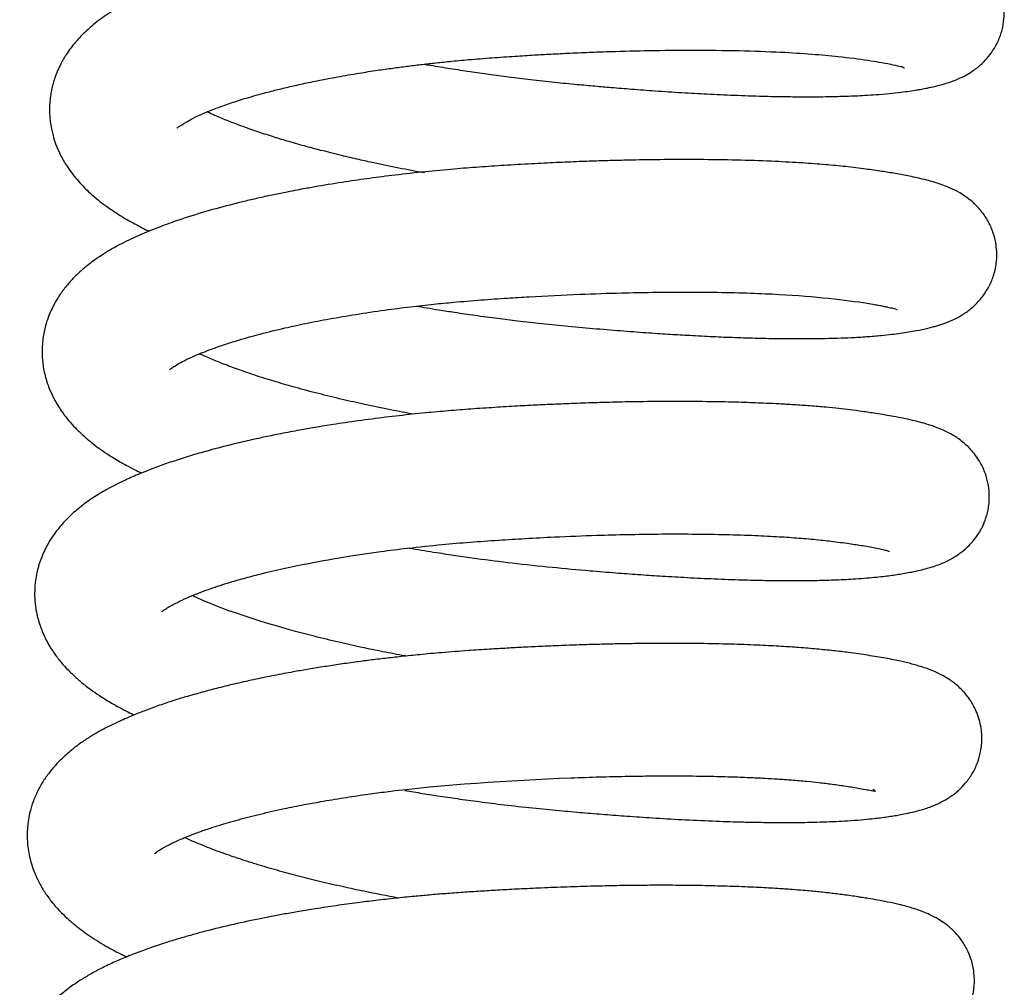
# Model space of a CAD drawing. Header units: inches. Extents: x 53216 to 117387, y -66787 to -22834.
# Tile 115 of 256: x 60648.11 to 60650.7, y -30123.25 to -30120.7. Entities that reach past the tile are written whole.
import ezdxf

# ---------------------------------------------------------------- set-up
doc = ezdxf.new("R2010")
doc.units = ezdxf.units.IN
doc.header["$MEASUREMENT"] = 0
doc.layers.add('FAKRO LOFT LADDERS', color=7, linetype='Continuous')

msp = doc.modelspace()

# ---------------------------------------------------------------- linework, layer by layer
at = {"layer": 'FAKRO LOFT LADDERS', "color": 7, "linetype": 'Continuous'}
for points, knots in [([(60649.176, -30120.8184), (60649.1813, -30120.8193), (60649.2042, -30120.8233), (60649.2444, -30120.8298), (60649.2958, -30120.8377), (60649.3468, -30120.845), (60649.3999, -30120.852), (60649.4578, -30120.8591), (60649.518, -30120.8657), (60649.5745, -30120.8712), (60649.6239, -30120.8757), (60649.6718, -30120.8799), (60649.7244, -30120.8841), (60649.7866, -30120.8887), (60649.8528, -30120.8931), (60649.9221, -30120.897), (60649.9937, -30120.9002), (60650.0607, -30120.9025), (60650.1199, -30120.9037), (60650.1668, -30120.9041), (60650.2059, -30120.9041), (60650.237, -30120.9037), (60650.2627, -30120.9031), (60650.2862, -30120.9025), (60650.3098, -30120.9015), (60650.336, -30120.9003), (60650.3663, -30120.8983), (60650.398, -30120.8957), (60650.4275, -30120.8925), (60650.451, -30120.8893), (60650.4687, -30120.8865), (60650.4839, -30120.8839), (60650.5, -30120.8808), (60650.5191, -30120.8767), (60650.5381, -30120.8718), (60650.5552, -30120.8665), (60650.57, -30120.8612), (60650.5842, -30120.8553), (60650.5994, -30120.8478), (60650.6138, -30120.8393), (60650.6279, -30120.8291), (60650.6396, -30120.8194), (60650.6531, -30120.8061), (60650.6691, -30120.7868), (60650.6854, -30120.7582), (60650.6953, -30120.7298), (60650.7006, -30120.6996), (60650.7009, -30120.67), (60650.696, -30120.6387), (60650.6851, -30120.6077), (60650.6714, -30120.584), (60650.6605, -30120.5693), (60650.6514, -30120.5588), (60650.6435, -30120.5508), (60650.6338, -30120.5421), (60650.6226, -30120.5332), (60650.61, -30120.5246), (60650.597, -30120.5171), (60650.5849, -30120.5111), (60650.5706, -30120.5047), (60650.5544, -30120.4986), (60650.5362, -30120.4927), (60650.5122, -30120.4859), (60650.4821, -30120.4789), (60650.4457, -30120.4719), (60650.4127, -30120.4663), (60650.3828, -30120.4617), (60650.3552, -30120.4579), (60650.3237, -30120.4539), (60650.2838, -30120.4496), (60650.239, -30120.4456), (60650.195, -30120.4424), (60650.1535, -30120.4399), (60650.112, -30120.4379), (60650.0655, -30120.436), (60650.0088, -30120.4344), (60649.9385, -30120.4333), (60649.8618, -30120.433), (60649.7868, -30120.4337), (60649.7214, -30120.435), (60649.6594, -30120.4366), (60649.5926, -30120.439), (60649.5209, -30120.4421), (60649.4497, -30120.4459), (60649.3914, -30120.4495), (60649.3458, -30120.4526), (60649.3087, -30120.4553), (60649.2713, -30120.4584), (60649.2291, -30120.4622), (60649.1802, -30120.4671), (60649.1201, -30120.4739), (60649.0561, -30120.482), (60648.9922, -30120.4912), (60648.9331, -30120.5006), (60648.8678, -30120.5121), (60648.7947, -30120.5266), (60648.7181, -30120.544), (60648.6513, -30120.5613), (60648.5904, -30120.5791), (60648.5313, -30120.5985), (60648.4779, -30120.6187), (60648.4279, -30120.6405), (60648.3843, -30120.6622), (60648.3402, -30120.689), (60648.3058, -30120.7148), (60648.2792, -30120.7392), (60648.2568, -30120.7634), (60648.2377, -30120.7888), (60648.2194, -30120.8199), (60648.2081, -30120.8461), (60648.2013, -30120.8681), (60648.1979, -30120.8816), (60648.1951, -30120.8957), (60648.1928, -30120.9124), (60648.1917, -30120.9295), (60648.1917, -30120.9453), (60648.1925, -30120.9593), (60648.1942, -30120.9748), (60648.1971, -30120.9907), (60648.2015, -30121.0089), (60648.2081, -30121.0296), (60648.217, -30121.0505), (60648.2265, -30121.0687), (60648.2355, -30121.0839), (60648.2466, -30121.1003), (60648.26, -30121.1176), (60648.275, -30121.1346), (60648.2904, -30121.1501), (60648.3131, -30121.1708), (60648.3402, -30121.1919), (60648.375, -30121.2152), (60648.4104, -30121.236), (60648.4379, -30121.2501), (60648.4525, -30121.2572), (60648.4536, -30121.2577)], [0.42341468, 0.42341468, 0.42341468, 0.42341468, 0.42344342, 0.42353794, 0.4236299, 0.42371587, 0.42380735, 0.42390853, 0.42402007, 0.42412326, 0.42420605, 0.42428199, 0.42437893, 0.42448966, 0.42462233, 0.42474848, 0.42488732, 0.42504581, 0.42516193, 0.42527045, 0.42536237, 0.42543772, 0.42549888, 0.42555592, 0.4256205, 0.42568878, 0.42577286, 0.42588058, 0.425982, 0.42605914, 0.42612472, 0.42617541, 0.42623503, 0.42632052, 0.42641285, 0.42648, 0.42654018, 0.4265974, 0.42664632, 0.42670806, 0.42674585, 0.42678088, 0.42681787, 0.42687555, 0.4269425, 0.42700593, 0.42706158, 0.42711605, 0.42717618, 0.42724365, 0.42730884, 0.42734174, 0.42736471, 0.42739781, 0.42742153, 0.42745826, 0.42751044, 0.42755392, 0.42759867, 0.42765163, 0.42773022, 0.42780571, 0.42788972, 0.42804488, 0.42817285, 0.4282936, 0.42838573, 0.42844991, 0.42853767, 0.42865228, 0.42876647, 0.4288732, 0.42896583, 0.42904891, 0.42914698, 0.42926351, 0.42939849, 0.4295645, 0.42970163, 0.42981437, 0.42992046, 0.4300336, 0.43016733, 0.43029692, 0.43040527, 0.4304713, 0.43053552, 0.43059949, 0.43066848, 0.43075787, 0.43085974, 0.43099202, 0.43110778, 0.43121722, 0.43132953, 0.43149071, 0.43166186, 0.43181962, 0.43194445, 0.4321006, 0.43227121, 0.43238737, 0.43254797, 0.43269061, 0.43283328, 0.43292579, 0.43300632, 0.43311649, 0.43319577, 0.43330414, 0.43334542, 0.43337938, 0.43341414, 0.43345858, 0.43351179, 0.4335487, 0.43358224, 0.43362159, 0.43367163, 0.43371034, 0.43377057, 0.43384757, 0.43389526, 0.43394164, 0.43399589, 0.43406418, 0.43413126, 0.43419337, 0.43425626, 0.43439777, 0.43449502, 0.4346182, 0.43473651, 0.4347466, 0.4347466, 0.4347466, 0.4347466]), ([(60648.5266, -30120.9863), (60648.5266, -30120.9863), (60648.5291, -30120.9836), (60648.5694, -30120.9573), (60648.6335, -30120.9327), (60648.6544, -30120.9252), (60648.6737, -30120.9187), (60648.6938, -30120.9122), (60648.7162, -30120.9054), (60648.7444, -30120.8974), (60648.7773, -30120.8886), (60648.8142, -30120.8795), (60648.8529, -30120.8707), (60648.8975, -30120.8614), (60648.9486, -30120.8516), (60649.0017, -30120.8424), (60649.0504, -30120.8348), (60649.0923, -30120.8288), (60649.1302, -30120.8238), (60649.1667, -30120.8194), (60649.204, -30120.8152), (60649.2459, -30120.8108), (60649.2966, -30120.8061), (60649.3541, -30120.8015), (60649.412, -30120.7976), (60649.4634, -30120.7944), (60649.5116, -30120.7916), (60649.562, -30120.7891), (60649.6147, -30120.7869), (60649.6843, -30120.7844), (60649.7733, -30120.7821), (60649.8873, -30120.7811), (60650.0041, -30120.7824), (60650.109, -30120.7861), (60650.1953, -30120.7915), (60650.2734, -30120.7986), (60650.3303, -30120.8063), (60650.3746, -30120.8133), (60650.4026, -30120.8183), (60650.4245, -30120.8235), (60650.4354, -30120.8257), (60650.439, -30120.8288), (60650.4389, -30120.8287)], [0.568473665, 0.568473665, 0.568473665, 0.568473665, 0.568549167, 0.569121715, 0.569210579, 0.569278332, 0.569341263, 0.569402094, 0.569467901, 0.569542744, 0.569644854, 0.569735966, 0.569828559, 0.569931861, 0.570052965, 0.57017769, 0.570279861, 0.570362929, 0.570439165, 0.570511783, 0.570583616, 0.570662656, 0.570759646, 0.570880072, 0.570996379, 0.571093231, 0.571175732, 0.571273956, 0.571384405, 0.571481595, 0.571681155, 0.571913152, 0.572184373, 0.572442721, 0.57265911, 0.572864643, 0.573140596, 0.573261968, 0.573419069, 0.573576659, 0.573691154, 0.573795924, 0.573795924, 0.573795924, 0.573795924]), ([(60649.1769, -30121.1043), (60649.1314, -30121.0961), (60649.0733, -30121.0846), (60649.0022, -30121.0689), (60648.9553, -30121.0579), (60648.9069, -30121.0458), (60648.8598, -30121.0332), (60648.8171, -30121.0209), (60648.7756, -30121.0083), (60648.7327, -30120.9942), (60648.6892, -30120.9788), (60648.6482, -30120.9627), (60648.6213, -30120.9511), (60648.6078, -30120.9447), (60648.6047, -30120.9432)], [0.565435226, 0.565435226, 0.565435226, 0.565435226, 0.565707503, 0.565790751, 0.565892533, 0.566017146, 0.566119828, 0.56623125, 0.566331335, 0.566443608, 0.566585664, 0.566719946, 0.566848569, 0.566888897, 0.566888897, 0.566888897, 0.566888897]), ([(60649.1566, -30121.4545), (60649.1652, -30121.456), (60649.1848, -30121.4594), (60649.218, -30121.4648), (60649.2604, -30121.4714), (60649.3117, -30121.4789), (60649.3669, -30121.4864), (60649.4257, -30121.4937), (60649.4876, -30121.5007), (60649.557, -30121.5075), (60649.6288, -30121.514), (60649.6997, -30121.5198), (60649.7645, -30121.5246), (60649.8222, -30121.5284), (60649.8784, -30121.5317), (60649.9348, -30121.5346), (60649.995, -30121.5371), (60650.0532, -30121.5389), (60650.108, -30121.5399), (60650.1556, -30121.5402), (60650.1963, -30121.5401), (60650.2313, -30121.5395), (60650.2649, -30121.5386), (60650.3009, -30121.5372), (60650.3393, -30121.535), (60650.3748, -30121.5321), (60650.4042, -30121.529), (60650.4284, -30121.5259), (60650.4499, -30121.5225), (60650.4738, -30121.5183), (60650.4947, -30121.5139), (60650.5121, -30121.5095), (60650.5236, -30121.5063), (60650.534, -30121.5031), (60650.5444, -30121.4995), (60650.5559, -30121.4951), (60650.5683, -30121.4896), (60650.5798, -30121.4837), (60650.5896, -30121.478), (60650.5991, -30121.4719), (60650.609, -30121.4647), (60650.6192, -30121.4562), (60650.6334, -30121.4423), (60650.6445, -30121.4293), (60650.6609, -30121.4039), (60650.6731, -30121.3753), (60650.68, -30121.3454), (60650.6815, -30121.317), (60650.6797, -30121.2948), (60650.6752, -30121.2726), (60650.6675, -30121.2491), (60650.6543, -30121.2233), (60650.6367, -30121.1995), (60650.6182, -30121.1811), (60650.5999, -30121.1669), (60650.58, -30121.1543), (60650.5597, -30121.1443), (60650.5403, -30121.1366), (60650.5258, -30121.1317), (60650.5117, -30121.1274), (60650.4953, -30121.1228), (60650.4744, -30121.1178), (60650.453, -30121.1132), (60650.4336, -30121.1094), (60650.4151, -30121.1061), (60650.3969, -30121.103), (60650.3716, -30121.0991), (60650.3353, -30121.0938), (60650.2858, -30121.0878), (60650.2302, -30121.0825), (60650.1688, -30121.0779), (60650.0954, -30121.0739), (60650.0092, -30121.0708), (60649.9149, -30121.0692), (60649.8215, -30121.0692), (60649.7445, -30121.0702), (60649.6833, -30121.0715), (60649.634, -30121.0729), (60649.581, -30121.0748), (60649.5221, -30121.0773), (60649.4561, -30121.0806), (60649.3885, -30121.0845), (60649.3206, -30121.089), (60649.2516, -30121.0944), (60649.1778, -30121.1013), (60649.1037, -30121.1095), (60649.0338, -30121.1185), (60648.966, -30121.1282), (60648.9098, -30121.1374), (60648.8679, -30121.1448), (60648.8409, -30121.1498), (60648.8132, -30121.1552), (60648.7802, -30121.1619), (60648.7438, -30121.1698), (60648.7081, -30121.1781), (60648.6603, -30121.1899), (60648.6001, -30121.2062), (60648.5357, -30121.2264), (60648.4749, -30121.2482), (60648.4205, -30121.2708), (60648.37, -30121.2955), (60648.3305, -30121.3189), (60648.3013, -30121.3395), (60648.279, -30121.3574), (60648.2581, -30121.3768), (60648.2381, -30121.3986), (60648.2209, -30121.4212), (60648.2086, -30121.441), (60648.1996, -30121.4578), (60648.1917, -30121.475), (60648.1845, -30121.4944), (60648.1793, -30121.5132), (60648.1755, -30121.5312), (60648.173, -30121.5508), (60648.172, -30121.5676), (60648.1722, -30121.5842), (60648.1733, -30121.5992), (60648.1761, -30121.6217), (60648.1822, -30121.6473), (60648.1923, -30121.6752), (60648.2047, -30121.7017), (60648.2214, -30121.7291), (60648.2406, -30121.7541), (60648.2598, -30121.7754), (60648.2798, -30121.7948), (60648.3005, -30121.8123), (60648.3217, -30121.8284), (60648.3415, -30121.8421), (60648.3653, -30121.8571), (60648.3893, -30121.871), (60648.4138, -30121.8839), (60648.4277, -30121.8907), (60648.4337, -30121.8936)], [0.43626536, 0.43626536, 0.43626536, 0.43626536, 0.43631209, 0.43637101, 0.43644302, 0.43653742, 0.43664232, 0.43673331, 0.4368459, 0.43696709, 0.43709841, 0.43722744, 0.43734832, 0.43745317, 0.43754907, 0.43766789, 0.43778212, 0.43791053, 0.43803116, 0.43813924, 0.43823469, 0.43831996, 0.43839908, 0.43849367, 0.43860989, 0.43872562, 0.43881729, 0.43889444, 0.43897123, 0.43905163, 0.43917481, 0.43923068, 0.43927772, 0.43932195, 0.43936342, 0.43941056, 0.43945844, 0.43950562, 0.43953423, 0.43956204, 0.43959844, 0.43963187, 0.43965559, 0.43971455, 0.43977216, 0.4398314, 0.43989972, 0.43994838, 0.43999475, 0.44002774, 0.44008003, 0.44013943, 0.44020178, 0.44026787, 0.44032214, 0.44038043, 0.44047973, 0.44056063, 0.4406274, 0.44066951, 0.44074475, 0.44084289, 0.44092564, 0.44099468, 0.44105968, 0.44112097, 0.44117871, 0.44130464, 0.44145002, 0.44158586, 0.44172976, 0.44189036, 0.44207844, 0.44227361, 0.44245027, 0.44260846, 0.44269687, 0.44278092, 0.44287191, 0.44297765, 0.44309039, 0.44321677, 0.44333042, 0.4434449, 0.44357863, 0.4437216, 0.44384295, 0.44396164, 0.44409996, 0.44416512, 0.44420851, 0.44426073, 0.44433243, 0.44441195, 0.44449008, 0.44456251, 0.4447286, 0.44490787, 0.44504351, 0.44521836, 0.4453805, 0.44552637, 0.44561313, 0.44569517, 0.44577761, 0.44586192, 0.44594992, 0.44601854, 0.44605532, 0.44610623, 0.44617141, 0.44622112, 0.44626208, 0.44631385, 0.44636682, 0.44640703, 0.44644124, 0.44648558, 0.44658599, 0.44665011, 0.44672603, 0.44682821, 0.44691978, 0.44699698, 0.44707862, 0.44716481, 0.44723486, 0.4473107, 0.44737285, 0.44747239, 0.44754327, 0.44759591, 0.44759591, 0.44759591, 0.44759591]), ([(60648.507, -30121.6224), (60648.507, -30121.6224), (60648.5078, -30121.6216), (60648.512, -30121.6181), (60648.52, -30121.6125), (60648.5329, -30121.6048), (60648.5501, -30121.5958), (60648.5711, -30121.5861), (60648.5942, -30121.5764), (60648.6189, -30121.5669), (60648.6478, -30121.5568), (60648.6893, -30121.5435), (60648.7423, -30121.5284), (60648.805, -30121.513), (60648.8663, -30121.4997), (60648.9285, -30121.4877), (60648.9977, -30121.4759), (60649.0687, -30121.4653), (60649.1377, -30121.4565), (60649.198, -30121.4497), (60649.2597, -30121.4437), (60649.3243, -30121.4383), (60649.3907, -30121.4337), (60649.4778, -30121.4283), (60649.5785, -30121.4234), (60649.6866, -30121.4198), (60649.778, -30121.418), (60649.8627, -30121.4174), (60649.9495, -30121.418), (60650.0329, -30121.4201), (60650.1842, -30121.4266), (60650.293, -30121.4391), (60650.3587, -30121.4501), (60650.3734, -30121.4527), (60650.3851, -30121.4551), (60650.3946, -30121.4571), (60650.4019, -30121.4588), (60650.4091, -30121.4605), (60650.4145, -30121.4621), (60650.4184, -30121.4633), (60650.4193, -30121.4636), (60650.4192, -30121.4636)], [0.555673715, 0.555673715, 0.555673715, 0.555673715, 0.555744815, 0.555843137, 0.555937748, 0.556032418, 0.556129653, 0.556247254, 0.55632841, 0.556418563, 0.556525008, 0.556625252, 0.556809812, 0.55697651, 0.557110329, 0.557252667, 0.55740251, 0.557562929, 0.557698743, 0.557822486, 0.557922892, 0.558062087, 0.558197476, 0.558306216, 0.55856304, 0.558777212, 0.558940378, 0.559112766, 0.559302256, 0.559500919, 0.559683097, 0.560413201, 0.560497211, 0.560567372, 0.560635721, 0.560695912, 0.56074758, 0.560798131, 0.56087955, 0.560947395, 0.561009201, 0.561009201, 0.561009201, 0.561009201]), ([(60649.1486, -30121.7389), (60649.1282, -30121.7351), (60649.0848, -30121.7268), (60649.0222, -30121.7138), (60648.9588, -30121.6996), (60648.898, -30121.6847), (60648.8401, -30121.6693), (60648.7875, -30121.6541), (60648.7387, -30121.6389), (60648.6937, -30121.6236), (60648.6546, -30121.6091), (60648.6205, -30121.5953), (60648.599, -30121.5859), (60648.5878, -30121.5806), (60648.5859, -30121.5797)], [0.552646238, 0.552646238, 0.552646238, 0.552646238, 0.552769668, 0.552911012, 0.55303914, 0.553180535, 0.553320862, 0.553448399, 0.553573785, 0.553708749, 0.553832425, 0.553938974, 0.554055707, 0.554080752, 0.554080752, 0.554080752, 0.554080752]), ([(60649.137, -30122.0906), (60649.1425, -30122.0916), (60649.1688, -30122.0961), (60649.2114, -30122.103), (60649.2652, -30122.1111), (60649.3289, -30122.1201), (60649.4115, -30122.1306), (60649.5113, -30122.1412), (60649.6021, -30122.1495), (60649.6772, -30122.1557), (60649.738, -30122.1602), (60649.7977, -30122.1642), (60649.8619, -30122.168), (60649.9316, -30122.1714), (60650.0006, -30122.174), (60650.0631, -30122.1756), (60650.1165, -30122.1763), (60650.1645, -30122.1763), (60650.2118, -30122.1757), (60650.2612, -30122.1743), (60650.304, -30122.1721), (60650.3391, -30122.1696), (60650.3647, -30122.1672), (60650.3865, -30122.1648), (60650.4056, -30122.1624), (60650.4229, -30122.1598), (60650.44, -30122.1569), (60650.4591, -30122.1534), (60650.4782, -30122.1493), (60650.4964, -30122.1447), (60650.5129, -30122.1397), (60650.5275, -30122.1348), (60650.5478, -30122.1264), (60650.568, -30122.1158), (60650.589, -30122.1016), (60650.6059, -30122.0867), (60650.6206, -30122.0704), (60650.6312, -30122.056), (60650.6414, -30122.039), (60650.6522, -30122.0148), (60650.6585, -30121.991), (60650.6613, -30121.9679), (60650.6616, -30121.9508), (60650.6606, -30121.9364), (60650.6576, -30121.9166), (60650.6513, -30121.8934), (60650.6397, -30121.8681), (60650.6258, -30121.847), (60650.6143, -30121.8332), (60650.603, -30121.8216), (60650.5916, -30121.8116), (60650.5789, -30121.8021), (60650.566, -30121.7939), (60650.5524, -30121.7864), (60650.5366, -30121.779), (60650.5181, -30121.7717), (60650.4999, -30121.7657), (60650.4795, -30121.7599), (60650.4582, -30121.7546), (60650.4354, -30121.7496), (60650.4116, -30121.745), (60650.3874, -30121.7408), (60650.3603, -30121.7364), (60650.3291, -30121.7318), (60650.2967, -30121.7275), (60650.265, -30121.7239), (60650.2304, -30121.7204), (60650.1909, -30121.7171), (60650.1497, -30121.7142), (60650.111, -30121.7119), (60650.0687, -30121.7099), (60650.0157, -30121.7078), (60649.946, -30121.7061), (60649.8664, -30121.7052), (60649.7845, -30121.7054), (60649.7086, -30121.7065), (60649.6408, -30121.7082), (60649.5797, -30121.7102), (60649.5256, -30121.7124), (60649.4734, -30121.7148), (60649.4198, -30121.7176), (60649.3609, -30121.7211), (60649.3002, -30121.7251), (60649.2395, -30121.7299), (60649.1764, -30121.7356), (60649.1091, -30121.7427), (60649.0386, -30121.7513), (60648.9812, -30121.7592), (60648.94, -30121.7655), (60648.9133, -30121.7697), (60648.8837, -30121.7746), (60648.8454, -30121.7814), (60648.802, -30121.7896), (60648.7598, -30121.7982), (60648.7187, -30121.8071), (60648.6765, -30121.817), (60648.6324, -30121.8282), (60648.5885, -30121.8403), (60648.5454, -30121.8532), (60648.504, -30121.8668), (60648.4634, -30121.8814), (60648.4245, -30121.897), (60648.3832, -30121.9154), (60648.344, -30121.9352), (60648.3048, -30121.9589), (60648.2707, -30121.9836), (60648.2411, -30122.0099), (60648.2197, -30122.0334), (60648.2035, -30122.0544), (60648.1905, -30122.0741), (60648.1791, -30122.0954), (60648.1702, -30122.1158), (60648.1634, -30122.1354), (60648.1583, -30122.155), (60648.1542, -30122.178), (60648.1525, -30122.1995), (60648.1526, -30122.2193), (60648.1537, -30122.2359), (60648.1562, -30122.2544), (60648.1605, -30122.2744), (60648.1663, -30122.2936), (60648.1728, -30122.3108), (60648.1811, -30122.3294), (60648.1928, -30122.3507), (60648.2082, -30122.3739), (60648.2258, -30122.3959), (60648.2453, -30122.4167), (60648.2657, -30122.4357), (60648.2861, -30122.4525), (60648.3072, -30122.4681), (60648.326, -30122.4808), (60648.3481, -30122.4946), (60648.3692, -30122.5067), (60648.3918, -30122.5187), (60648.406, -30122.5258), (60648.4132, -30122.5293), (60648.414, -30122.5296)], [0.44911565, 0.44911565, 0.44911565, 0.44911565, 0.44914535, 0.44925735, 0.44934351, 0.44943006, 0.44959349, 0.44977672, 0.44995345, 0.45007459, 0.45018083, 0.45028541, 0.45040672, 0.45054494, 0.45069337, 0.45082716, 0.45094371, 0.45104997, 0.45116154, 0.45128943, 0.45143263, 0.45152095, 0.45160132, 0.45167203, 0.45173397, 0.45179473, 0.45185712, 0.45192742, 0.45202237, 0.45209998, 0.45215485, 0.45222508, 0.45230454, 0.45238411, 0.45244595, 0.45250702, 0.45254595, 0.45258718, 0.45262408, 0.45267094, 0.45273483, 0.45276932, 0.45280429, 0.45283563, 0.45285734, 0.45291167, 0.45297819, 0.4530231, 0.45306602, 0.45309678, 0.45313741, 0.45318065, 0.45322085, 0.45327729, 0.45333328, 0.45340821, 0.45349995, 0.45358864, 0.45366753, 0.45376769, 0.45385872, 0.4539341, 0.45401914, 0.45412618, 0.45421913, 0.45429684, 0.45438317, 0.45448781, 0.45458952, 0.45467392, 0.45475093, 0.45486851, 0.45501106, 0.45517627, 0.4553333, 0.45547201, 0.45559228, 0.45569772, 0.45579626, 0.45587716, 0.45597153, 0.45607593, 0.45618471, 0.45628841, 0.45639451, 0.45651829, 0.4566485, 0.45677728, 0.45683644, 0.45688136, 0.45692974, 0.45700742, 0.45710625, 0.45719015, 0.45726647, 0.45736508, 0.45746364, 0.45756331, 0.45767204, 0.45777819, 0.45788032, 0.45799886, 0.4581101, 0.45825312, 0.45838005, 0.45850459, 0.45862273, 0.45872629, 0.45877873, 0.4588477, 0.45892277, 0.45897703, 0.45902765, 0.45908795, 0.45913859, 0.45921049, 0.45925652, 0.45929348, 0.45934119, 0.4594038, 0.45945641, 0.45950198, 0.45955394, 0.45962554, 0.45970313, 0.45979123, 0.45986859, 0.45995251, 0.46003585, 0.46010078, 0.46018027, 0.46023161, 0.46032001, 0.46038311, 0.46043971, 0.46044649, 0.46044649, 0.46044649, 0.46044649]), ([(60648.4874, -30122.2585), (60648.4874, -30122.2585), (60648.4883, -30122.2575), (60648.4929, -30122.2538), (60648.5009, -30122.2483), (60648.5121, -30122.2416), (60648.5298, -30122.2323), (60648.5523, -30122.2217), (60648.5804, -30122.2101), (60648.6077, -30122.2), (60648.6341, -30122.1909), (60648.6647, -30122.1812), (60648.7021, -30122.1703), (60648.8065, -30122.1427), (60648.9311, -30122.1183), (60649.0686, -30122.0988), (60649.1385, -30122.0901), (60649.2168, -30122.0818), (60649.2969, -30122.075), (60649.3697, -30122.0699), (60649.4439, -30122.0653), (60649.5305, -30122.0608), (60649.6205, -30122.0573), (60649.7109, -30122.0549), (60649.7952, -30122.0536), (60649.8785, -30122.0536), (60649.9609, -30122.0547), (60650.0349, -30122.057), (60650.0999, -30122.0601), (60650.1469, -30122.0633), (60650.1809, -30122.066), (60650.2062, -30122.0683), (60650.2298, -30122.0708), (60650.2532, -30122.0735), (60650.2762, -30122.0765), (60650.2975, -30122.0795), (60650.3166, -30122.0824), (60650.3349, -30122.0854), (60650.3535, -30122.0887), (60650.371, -30122.0922), (60650.3845, -30122.0953), (60650.3944, -30122.0979), (60650.3983, -30122.0992), (60650.3992, -30122.0995), (60650.3992, -30122.0995)], [0.542854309, 0.542854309, 0.542854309, 0.542854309, 0.542944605, 0.543031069, 0.543120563, 0.543218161, 0.543300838, 0.543424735, 0.543547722, 0.543642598, 0.543721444, 0.543813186, 0.543929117, 0.544046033, 0.544661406, 0.544762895, 0.544903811, 0.545084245, 0.545226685, 0.545370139, 0.545504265, 0.545653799, 0.545868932, 0.546027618, 0.546190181, 0.546381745, 0.546552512, 0.546735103, 0.546898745, 0.547038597, 0.547113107, 0.547189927, 0.547265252, 0.547335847, 0.547421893, 0.547507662, 0.547576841, 0.547652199, 0.547746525, 0.547849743, 0.547954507, 0.54804328, 0.548133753, 0.548179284, 0.548179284, 0.548179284, 0.548179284]), ([(60649.1284, -30122.3748), (60649.1273, -30122.3746), (60649.1069, -30122.3709), (60649.0678, -30122.3634), (60649.0099, -30122.3515), (60648.9493, -30122.338), (60648.7727, -30122.2955), (60648.6362, -30122.2493), (60648.5659, -30122.2156)], [0.539842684, 0.539842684, 0.539842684, 0.539842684, 0.539848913, 0.539966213, 0.540082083, 0.540210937, 0.540356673, 0.541266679, 0.541266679, 0.541266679, 0.541266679]), ([(60649.1256, -30122.7281), (60649.1409, -30122.7307), (60649.1718, -30122.7359), (60649.2199, -30122.7434), (60649.2721, -30122.751), (60649.3311, -30122.759), (60649.398, -30122.7672), (60649.4687, -30122.7749), (60649.537, -30122.7814), (60649.5995, -30122.787), (60649.6586, -30122.7918), (60649.7204, -30122.7965), (60649.7892, -30122.801), (60649.8652, -30122.8054), (60649.9423, -30122.8088), (60650.0069, -30122.8108), (60650.0579, -30122.8119), (60650.0968, -30122.8123), (60650.1313, -30122.8124), (60650.1622, -30122.8122), (60650.1935, -30122.8117), (60650.2259, -30122.8108), (60650.2582, -30122.8095), (60650.2915, -30122.8077), (60650.3229, -30122.8054), (60650.3498, -30122.8028), (60650.3714, -30122.8004), (60650.389, -30122.798), (60650.4055, -30122.7955), (60650.4215, -30122.7928), (60650.4395, -30122.7895), (60650.4585, -30122.7854), (60650.4768, -30122.7808), (60650.4933, -30122.7758), (60650.5063, -30122.7713), (60650.519, -30122.7663), (60650.5311, -30122.7609), (60650.5433, -30122.7545), (60650.5551, -30122.7474), (60650.5673, -30122.7389), (60650.5813, -30122.7276), (60650.6, -30122.7085), (60650.6171, -30122.6844), (60650.6307, -30122.6564), (60650.6382, -30122.6301), (60650.6415, -30122.6073), (60650.6421, -30122.5883), (60650.6406, -30122.5675), (60650.6369, -30122.5477), (60650.6298, -30122.5256), (60650.6196, -30122.5036), (60650.6057, -30122.4818), (60650.5896, -30122.4635), (60650.5757, -30122.4508), (60650.5654, -30122.4427), (60650.5538, -30122.4346), (60650.5384, -30122.4252), (60650.5196, -30122.4161), (60650.5023, -30122.4093), (60650.4876, -30122.4042), (60650.4728, -30122.3996), (60650.4588, -30122.3958), (60650.4435, -30122.3919), (60650.4208, -30122.3867), (60650.3887, -30122.3803), (60650.3435, -30122.3728), (60650.2975, -30122.3661), (60650.2515, -30122.3606), (60650.2081, -30122.3562), (60650.1624, -30122.3525), (60650.1127, -30122.3492), (60650.0564, -30122.3462), (60649.9889, -30122.3436), (60649.9149, -30122.342), (60649.8459, -30122.3414), (60649.7883, -30122.3415), (60649.7406, -30122.3419), (60649.6954, -30122.3426), (60649.6477, -30122.3436), (60649.5972, -30122.345), (60649.5428, -30122.3469), (60649.4896, -30122.3492), (60649.4397, -30122.3516), (60649.3932, -30122.3541), (60649.3447, -30122.357), (60649.2875, -30122.3607), (60649.2261, -30122.3654), (60649.1675, -30122.3707), (60649.1179, -30122.3758), (60649.0741, -30122.3807), (60649.0335, -30122.3856), (60648.9924, -30122.391), (60648.951, -30122.3969), (60648.9091, -30122.4033), (60648.8696, -30122.4098), (60648.8358, -30122.4157), (60648.807, -30122.421), (60648.7742, -30122.4273), (60648.7323, -30122.4359), (60648.6835, -30122.4468), (60648.6363, -30122.4582), (60648.5918, -30122.47), (60648.5478, -30122.4826), (60648.5061, -30122.4956), (60648.4699, -30122.5081), (60648.4384, -30122.5197), (60648.4057, -30122.5328), (60648.3746, -30122.5465), (60648.3443, -30122.5612), (60648.32, -30122.5742), (60648.2962, -30122.5883), (60648.2729, -30122.6038), (60648.2502, -30122.6209), (60648.2287, -30122.6396), (60648.208, -30122.6604), (60648.1891, -30122.6831), (60648.1725, -30122.7076), (60648.1597, -30122.7307), (60648.1474, -30122.7594), (60648.1399, -30122.7853), (60648.1358, -30122.8069), (60648.1341, -30122.8218), (60648.1332, -30122.8334), (60648.1329, -30122.8464), (60648.1333, -30122.8625), (60648.1353, -30122.8822), (60648.1389, -30122.9021), (60648.1446, -30122.9238), (60648.1525, -30122.9458), (60648.1638, -30122.9703), (60648.1782, -30122.995), (60648.1979, -30123.0224), (60648.2199, -30123.0471), (60648.243, -30123.069), (60648.2704, -30123.0919), (60648.3056, -30123.117), (60648.3492, -30123.143), (60648.3797, -30123.1587), (60648.3945, -30123.1658)], [0.46198136, 0.46198136, 0.46198136, 0.46198136, 0.46206381, 0.46214648, 0.4622372, 0.4623398, 0.46245658, 0.46258822, 0.46271088, 0.46281683, 0.46292114, 0.46302867, 0.46315457, 0.46330438, 0.46346346, 0.46361259, 0.4637062, 0.46379431, 0.46387412, 0.46394536, 0.46401618, 0.46410523, 0.46419541, 0.46427743, 0.464384, 0.46447498, 0.46453471, 0.46459507, 0.46465572, 0.46471282, 0.46477725, 0.4648696, 0.46495161, 0.46501556, 0.46507912, 0.46511762, 0.46516549, 0.46521438, 0.46525083, 0.46528617, 0.46533269, 0.46539263, 0.46545498, 0.4655187, 0.46557714, 0.46561364, 0.46565138, 0.46568645, 0.46573231, 0.46577677, 0.46581598, 0.46587555, 0.46593766, 0.46597786, 0.46601289, 0.46603764, 0.46609772, 0.46618308, 0.46625655, 0.46631854, 0.46637489, 0.46644468, 0.46650721, 0.46656472, 0.46671441, 0.46687051, 0.46702479, 0.46713291, 0.4672458, 0.46736185, 0.46746908, 0.46759256, 0.46773801, 0.46789779, 0.46803981, 0.46813789, 0.46822318, 0.46830462, 0.4683854, 0.46848096, 0.46857497, 0.46867361, 0.46876074, 0.46883614, 0.46891591, 0.46901394, 0.46913474, 0.46923775, 0.46932414, 0.4693994, 0.46947331, 0.46954448, 0.46962544, 0.46970387, 0.46978161, 0.46985282, 0.46990172, 0.4699529, 0.47005032, 0.47016034, 0.47026282, 0.47036139, 0.47046504, 0.47057603, 0.47067356, 0.47074884, 0.47083395, 0.47095184, 0.47103138, 0.47111706, 0.47118755, 0.47127428, 0.47135822, 0.4714402, 0.47152311, 0.47161217, 0.47169402, 0.47176607, 0.47184766, 0.47192842, 0.47198391, 0.47201944, 0.47204637, 0.4720752, 0.47212133, 0.47217243, 0.4722304, 0.4722817, 0.47235155, 0.47242073, 0.47250308, 0.4725915, 0.47271038, 0.47279101, 0.47287193, 0.47302192, 0.47316723, 0.47329713, 0.47329713, 0.47329713, 0.47329713]), ([(60648.4678, -30122.8946), (60648.4679, -30122.8946), (60648.4681, -30122.8943), (60648.4713, -30122.8913), (60648.4833, -30122.8829), (60648.5039, -30122.8714), (60648.5336, -30122.8573), (60648.5665, -30122.8439), (60648.6024, -30122.831), (60648.6407, -30122.8185), (60648.6881, -30122.8047), (60648.7454, -30122.79), (60648.8035, -30122.7768), (60648.8569, -30122.766), (60648.9088, -30122.7565), (60648.9626, -30122.7475), (60649.0186, -30122.7391), (60649.2079, -30122.7137), (60649.4265, -30122.6994), (60649.6352, -30122.6924), (60649.7034, -30122.6908), (60649.7705, -30122.6898), (60649.8441, -30122.6896), (60649.916, -30122.6904), (60649.9795, -30122.6919), (60650.0284, -30122.6937), (60650.0693, -30122.6957), (60650.1065, -30122.6979), (60650.1437, -30122.7006), (60650.1801, -30122.7037), (60650.2093, -30122.7068), (60650.2313, -30122.7093), (60650.2493, -30122.7117), (60650.2677, -30122.7142), (60650.286, -30122.7168), (60650.3042, -30122.7197), (60650.3228, -30122.7228), (60650.3397, -30122.7259), (60650.3668, -30122.7317), (60650.3637, -30122.7312), (60650.3554, -30122.7257)], [0.53012981, 0.53012981, 0.53012981, 0.53012981, 0.530148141, 0.530286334, 0.530417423, 0.530559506, 0.530690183, 0.530849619, 0.530957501, 0.531067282, 0.531215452, 0.531369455, 0.531524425, 0.531644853, 0.531741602, 0.53187338, 0.531994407, 0.532093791, 0.533038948, 0.533188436, 0.53332078, 0.533445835, 0.533597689, 0.533781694, 0.533915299, 0.534032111, 0.534132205, 0.534221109, 0.534323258, 0.534439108, 0.534540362, 0.534598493, 0.534659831, 0.534727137, 0.534798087, 0.534871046, 0.534956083, 0.535053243, 0.535141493, 0.535398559, 0.535398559, 0.535398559, 0.535398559]), ([(60649.1088, -30123.0109), (60649.078, -30123.0053), (60649.0293, -30122.9958), (60648.9617, -30122.9813), (60648.9053, -30122.9683), (60648.8491, -30122.9543), (60648.7949, -30122.9398), (60648.7496, -30122.9266), (60648.7143, -30122.9156), (60648.6912, -30122.9081), (60648.6718, -30122.9016), (60648.6502, -30122.8941), (60648.6254, -30122.885), (60648.5922, -30122.872), (60648.5661, -30122.861), (60648.5499, -30122.8534), (60648.5469, -30122.852)], [0.527103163, 0.527103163, 0.527103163, 0.527103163, 0.527289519, 0.527401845, 0.527532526, 0.527658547, 0.527784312, 0.527918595, 0.527997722, 0.528064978, 0.528106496, 0.528169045, 0.528252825, 0.528331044, 0.528495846, 0.528535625, 0.528535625, 0.528535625, 0.528535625]), ([(60649.0982, -30123.3629), (60649.1058, -30123.3642), (60649.1281, -30123.368), (60649.1691, -30123.3746), (60649.2244, -30123.3831), (60649.2834, -30123.3914), (60649.3398, -30123.3986), (60649.3934, -30123.405), (60649.4506, -30123.4111), (60649.5117, -30123.417), (60649.5697, -30123.4222), (60649.6196, -30123.4264), (60649.6626, -30123.4297), (60649.7037, -30123.4327), (60649.7482, -30123.4357), (60649.8005, -30123.4389), (60649.8616, -30123.4422), (60649.9258, -30123.445), (60649.9882, -30123.4469), (60650.0433, -30123.4481), (60650.0904, -30123.4485), (60650.1291, -30123.4484), (60650.1601, -30123.448), (60650.194, -30123.4473), (60650.2323, -30123.446), (60650.2822, -30123.4432), (60650.3326, -30123.439), (60650.3825, -30123.4325), (60650.4214, -30123.4255), (60650.4507, -30123.4187), (60650.4722, -30123.4124), (60650.4871, -30123.4073), (60650.504, -30123.4006), (60650.5197, -30123.3929), (60650.5327, -30123.3852), (60650.5438, -30123.3778), (60650.5553, -30123.3691), (60650.5697, -30123.3558), (60650.5829, -30123.3408), (60650.594, -30123.3253), (60650.6035, -30123.3085), (60650.6108, -30123.2916), (60650.6178, -30123.27), (60650.6228, -30123.2412), (60650.6222, -30123.2067), (60650.615, -30123.1739), (60650.6031, -30123.1449), (60650.5884, -30123.1212), (60650.5748, -30123.1048), (60650.563, -30123.093), (60650.553, -30123.0843), (60650.54, -30123.0745), (60650.524, -30123.0642), (60650.5054, -30123.0546), (60650.4873, -30123.0471), (60650.472, -30123.0416), (60650.4579, -30123.0371), (60650.4423, -30123.0326), (60650.4215, -30123.0273), (60650.3963, -30123.0218), (60650.3692, -30123.0166), (60650.3472, -30123.0128), (60650.3291, -30123.0099), (60650.3137, -30123.0075), (60650.2975, -30123.0051), (60650.2788, -30123.0025), (60650.261, -30123.0002), (60650.2446, -30122.9982), (60650.2277, -30122.9963), (60650.2105, -30122.9945), (60650.1916, -30122.9927), (60650.1695, -30122.9908), (60650.1409, -30122.9885), (60650.1026, -30122.9858), (60650.0538, -30122.9831), (60649.9962, -30122.9807), (60649.9307, -30122.9788), (60649.8648, -30122.9777), (60649.8003, -30122.9774), (60649.7383, -30122.9777), (60649.6764, -30122.9786), (60649.6108, -30122.9801), (60649.5444, -30122.9822), (60649.4794, -30122.9848), (60649.4213, -30122.9876), (60649.3708, -30122.9903), (60649.3237, -30122.9932), (60649.2782, -30122.9962), (60649.2335, -30122.9994), (60649.1911, -30123.0029), (60649.147, -30123.0069), (60649.1, -30123.0117), (60649.0501, -30123.0173), (60648.9981, -30123.0237), (60648.9448, -30123.031), (60648.8937, -30123.0387), (60648.8488, -30123.0461), (60648.7987, -30123.0549), (60648.7375, -30123.0666), (60648.6645, -30123.0825), (60648.6057, -30123.0971), (60648.5611, -30123.1092), (60648.5296, -30123.1183), (60648.4979, -30123.1281), (60648.469, -30123.1377), (60648.4445, -30123.1463), (60648.4238, -30123.154), (60648.3984, -30123.1639), (60648.3676, -30123.1768), (60648.3342, -30123.1924), (60648.3033, -30123.2086), (60648.2748, -30123.2254), (60648.2472, -30123.2441), (60648.2203, -30123.2654), (60648.1953, -30123.2889), (60648.1736, -30123.3138), (60648.1529, -30123.3431), (60648.1386, -30123.3697), (60648.1294, -30123.3925), (60648.1242, -30123.408), (60648.1195, -30123.4257), (60648.116, -30123.4444), (60648.114, -30123.4622), (60648.1132, -30123.4791), (60648.1136, -30123.4983), (60648.1157, -30123.5185), (60648.1191, -30123.5368), (60648.1234, -30123.5537), (60648.1294, -30123.5726), (60648.1378, -30123.5928), (60648.1471, -30123.6111), (60648.1559, -30123.626), (60648.1646, -30123.6392), (60648.1748, -30123.6531), (60648.1867, -30123.6679), (60648.2035, -30123.686), (60648.2149, -30123.697), (60648.2261, -30123.7072), (60648.2368, -30123.7162), (60648.2506, -30123.7274), (60648.2686, -30123.7407), (60648.2855, -30123.752), (60648.2986, -30123.7603), (60648.3115, -30123.7682), (60648.3265, -30123.7769), (60648.3417, -30123.7851), (60648.3575, -30123.7934), (60648.3682, -30123.7987), (60648.3753, -30123.8021)], [0.47481803, 0.47481803, 0.47481803, 0.47481803, 0.47485876, 0.47493825, 0.47503688, 0.47515227, 0.47524894, 0.47533305, 0.47543338, 0.47554963, 0.47565518, 0.4757419, 0.4758177, 0.47588824, 0.4759671, 0.47606519, 0.47618272, 0.4763198, 0.47644821, 0.47657015, 0.47667675, 0.47676793, 0.47684373, 0.47690478, 0.47702489, 0.47714788, 0.47732043, 0.47749457, 0.47764694, 0.47779771, 0.47785888, 0.47792343, 0.47798657, 0.47805945, 0.47809434, 0.47812247, 0.47816714, 0.47821223, 0.47825312, 0.47829646, 0.47833427, 0.47836837, 0.4784048, 0.47846734, 0.47853587, 0.4786023, 0.47866108, 0.47872106, 0.47877391, 0.4788013, 0.47883691, 0.4788755, 0.47892747, 0.47900936, 0.47908896, 0.47915247, 0.47920781, 0.47927126, 0.47935557, 0.47947363, 0.47956853, 0.4796554, 0.47970749, 0.47974259, 0.47980005, 0.4798565, 0.47990715, 0.47995229, 0.47999197, 0.48004307, 0.48008793, 0.48013641, 0.48020855, 0.4802964, 0.48040622, 0.48053793, 0.48066839, 0.48081008, 0.48092758, 0.48103872, 0.48115781, 0.4812669, 0.48139243, 0.48151106, 0.48160918, 0.48169637, 0.48177473, 0.48185517, 0.48193383, 0.48200862, 0.48207852, 0.48216652, 0.48225946, 0.48234723, 0.48244984, 0.48255413, 0.48263558, 0.48270826, 0.48284775, 0.48300378, 0.48316798, 0.48323873, 0.48331399, 0.48339388, 0.48347319, 0.48353645, 0.4835894, 0.48364216, 0.48375028, 0.48385854, 0.48395551, 0.48404486, 0.48414797, 0.48424648, 0.48434726, 0.48444531, 0.48453235, 0.48464759, 0.48469199, 0.48473104, 0.48477749, 0.48483746, 0.48488066, 0.48491777, 0.48496995, 0.48503051, 0.48507812, 0.48511671, 0.48517, 0.48523808, 0.48529557, 0.48534035, 0.48538342, 0.48543024, 0.48548713, 0.48555524, 0.48561483, 0.48565456, 0.48568533, 0.48573851, 0.4858163, 0.48587711, 0.48591043, 0.48594664, 0.48600513, 0.48605462, 0.48608724, 0.48614974, 0.48614974, 0.48614974, 0.48614974])]:
    msp.add_open_spline(points, degree=3, knots=knots, dxfattribs=at)

doc.saveas('drawing.dxf')
